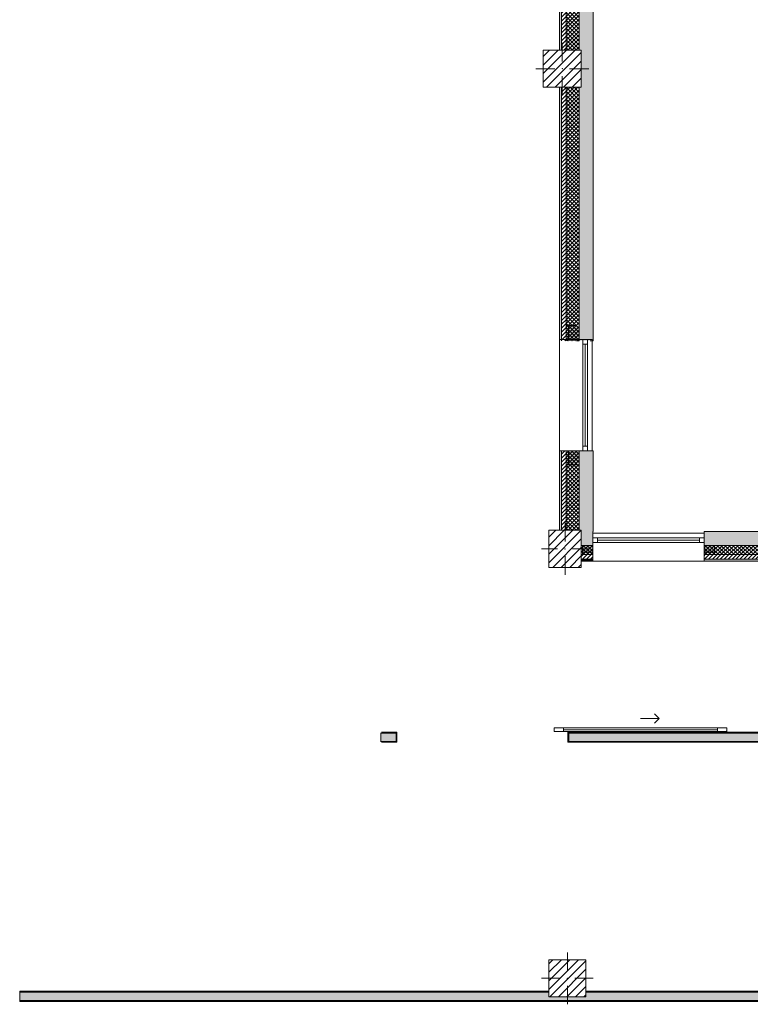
# Model space of a CAD drawing. Header units: millimetres. Extents: x -40968 to 11883, y -17757 to 4746.
# Tile 1 of 29: x -33872 to -25995, y -17114 to -6505. Entities that reach past the tile are written whole.
import ezdxf

# ---------------------------------------------------------------- set-up
doc = ezdxf.new("R2010")
doc.units = ezdxf.units.MM
doc.header["$MEASUREMENT"] = 0
doc.linetypes.add('Wipeout_Contour', pattern=[1000, 0, -1000])
for name, color, linetype in [('10_ESTR_Pilars', 7, 'Continuous'), ('12_FAÇ_Façana', 7, 'Continuous'), ('Puertas Archicad', 7, 'Continuous'), ('Ventanas Archicad', 7, 'Continuous')]:
    doc.layers.add(name, color=color, linetype=linetype)
for name, color, linetype, lineweight in [('10_ESTR_Pilars_Pluma_Nº__20', 1, 'Continuous', 5), ('10_ESTR_Pilars_Pluma_Nº__28', 7, 'Continuous', 20), ('10_ESTR_Pilars_Pluma_Nº__42', 8, 'Continuous', 25), ('12_FAÇ_Façana_Pluma_Nº__2', 8, 'Continuous', 5), ('12_FAÇ_Façana_Pluma_Nº__7', 7, 'Continuous', 5), ('Puertas Archicad_Pluma_Nº__1', 7, 'Continuous', 5), ('Puertas Archicad_Pluma_Nº__7', 7, 'Continuous', 5), ('Ventanas Archicad_Pluma_Nº__7', 7, 'Continuous', 5)]:
    doc.layers.add(name, color=color, linetype=linetype, lineweight=lineweight)
for name, color, linetype, lineweight, true_color in [('12_FAÇ_Façana_Pluma_Nº__102', 7, 'Continuous', 5, 0xcccccc), ('12_FAÇ_Façana_Pluma_Nº__174', 7, 'Continuous', 13, 0xe4ad2c), ('12_FAÇ_Façana_Pluma_Nº__176', 7, 'Continuous', 15, 0x93a0c6), ('12_FAÇ_Façana_Pluma_Nº__43', 7, 'Continuous', 5, 0xa4a4a6), ('Puertas Archicad_Pluma_Nº__3', 7, 'Continuous', 5, 0xa4a4a4), ('Ventanas Archicad_Pluma_Nº__23', 7, 'Continuous', 5, 0xa4a4a6), ('Ventanas Archicad_Pluma_Nº__3', 7, 'Continuous', 5, 0xa4a4a4), ('Ventanas Archicad_Pluma_Nº__43', 7, 'Continuous', 5, 0xa4a4a6)]:
    doc.layers.add(name, color=color, linetype=linetype, lineweight=lineweight, true_color=true_color)
pattern_1 = [(45, (0, 0), (-21.213203, 21.213203), [])]
pattern_2 = [(45, (0, 0), (-21.213203, 21.213203), []), (135, (0, 0), (21.213203, 21.213203), [])]
pattern_3 = [(0, (0, 0), (0, 75), [0, -75])]
pattern_4 = [(0, (0, 0), (0, 779.42), [48.75, -401.25]), (0, (225, 389.7), (0, 779.42), [48.75, -401.25]), (60, (0, 0), (-675, 389.7), [48.75, -401.25]), (60, (450, 0), (-675, 389.7), [48.75, -401.25]), (120, (48.75, 0), (675, 389.7), [48.75, -401.25]), (120, (498.75, 0), (675, 389.7), [48.75, -401.25]), (0, (0, 75), (0, 150), [0, -150, 0, -225]), (45, (75, 75), (-106.066, 106.066), [0, -112.5, 0, -187.5])]
pattern_5 = [(45, (0, 0), (-45.96194, 45.96194), [])]

# ---------------------------------------------------------------- blocks, each defined once
blk = doc.blocks.new('Muro_5_3', base_point=(-28051, -12339))
at = {"layer": '12_FAÇ_Façana_Pluma_Nº__102', "linetype": 'Continuous', "lineweight": 0, "true_color": 0xe5e5e5}
blk.add_hatch(color=254, dxfattribs=at).paths.add_polyline_path([(-27841, -11151), (-27841, -12007), (-27818, -12007), (-27818, -12019), (-27691, -12019), (-27691, -11151)])
at = {"layer": '12_FAÇ_Façana_Pluma_Nº__174', "linetype": 'Continuous', "lineweight": 13, "true_color": 0xe4ad2c}
h = blk.add_hatch(dxfattribs=at)
h.set_pattern_fill('SATE_Aislamiento_0003', color=42, style=0, pattern_type=2)
h.set_pattern_definition(pattern_2)
h.paths.add_polyline_path([(-27841, -11151), (-27981, -11151), (-27981, -12007), (-27841, -12007)])
at = {"layer": '12_FAÇ_Façana_Pluma_Nº__176', "linetype": 'Continuous', "lineweight": 0, "true_color": 0x495063}
blk.add_hatch(color=251, dxfattribs=at).paths.add_polyline_path([(-28031, -11151), (-28051, -11151), (-28051, -12007), (-28031, -12007)])
at = {"layer": '12_FAÇ_Façana_Pluma_Nº__2', "linetype": 'Continuous', "lineweight": 5}
h = blk.add_hatch(dxfattribs=at)
h.set_pattern_fill('Ceramic_0003', color=8, style=0, pattern_type=2)
h.set_pattern_definition(pattern_1)
h.paths.add_polyline_path([(-27981, -11151), (-28031, -11151), (-28031, -12007), (-27981, -12007)])
at = {"layer": '12_FAÇ_Façana_Pluma_Nº__7', "color": 7, "linetype": 'Continuous', "lineweight": 5}
for p, q in [((-28031, -11151), (-28031, -12007)), ((-27981, -11151), (-27981, -12007)), ((-27841, -11151), (-27841, -12007))]:
    blk.add_line(p, q, dxfattribs=at)
at = {"layer": '12_FAÇ_Façana_Pluma_Nº__7', "color": 7, "linetype": 'Continuous', "lineweight": 5, "flags": 128}
for points in [[(-28051, -11151), (-28051, -12007)], [(-27841, -11151), (-27871, -11151)], [(-27691, -11151), (-27721, -11151)], [(-27691, -12019), (-27691, -11151)]]:
    blk.add_lwpolyline(points, dxfattribs=at)
blk = doc.blocks.new('Muro_32_3', base_point=(-23271, -12339))
at = {"layer": '12_FAÇ_Façana_Pluma_Nº__102', "linetype": 'Continuous', "lineweight": 0, "true_color": 0xe5e5e5}
for points in [[(-23873, -12019), (-26493, -12019), (-26493, -12169), (-23873, -12169)], [(-23873, -12169), (-23783, -12169), (-23783, -12019), (-23873, -12019)], [(-23783, -12169), (-23271, -12169), (-23271, -12019), (-23783, -12019)]]:
    blk.add_hatch(color=254, dxfattribs=at).paths.add_polyline_path(points)
at = {"layer": '12_FAÇ_Façana_Pluma_Nº__174', "linetype": 'Continuous', "lineweight": 13, "true_color": 0xe4ad2c}
h = blk.add_hatch(dxfattribs=at)
h.set_pattern_fill('SATE_Aislamiento_0003', color=42, style=0, pattern_type=2)
h.set_pattern_definition(pattern_2)
h.paths.add_polyline_path([(-23873, -12169), (-26493, -12169), (-26493, -12269), (-23873, -12269)])
h = blk.add_hatch(dxfattribs=at)
h.set_pattern_fill('SATE_Aislamiento_0003', color=42, style=0, pattern_type=2)
h.set_pattern_definition(pattern_2)
h.paths.add_polyline_path([(-23783, -12269), (-23271, -12269), (-23271, -12169), (-23783, -12169)])
at = {"layer": '12_FAÇ_Façana_Pluma_Nº__176', "linetype": 'Continuous', "lineweight": 0, "true_color": 0x495063}
for points in [[(-23883, -12319), (-26493, -12319), (-26493, -12339), (-23883, -12339)], [(-23883, -12339), (-23873, -12339), (-23873, -12319), (-23883, -12319)], [(-23783, -12339), (-23773, -12339), (-23773, -12319), (-23783, -12319)], [(-23773, -12339), (-23271, -12339), (-23271, -12319), (-23773, -12319)]]:
    blk.add_hatch(color=251, dxfattribs=at).paths.add_polyline_path(points)
at = {"layer": '12_FAÇ_Façana_Pluma_Nº__2', "linetype": 'Continuous', "lineweight": 5}
h = blk.add_hatch(dxfattribs=at)
h.set_pattern_fill('Ceramic_0003', color=8, style=0, pattern_type=2)
h.set_pattern_definition(pattern_1)
h.paths.add_polyline_path([(-23873, -12269), (-26493, -12269), (-26493, -12319), (-23873, -12319)])
h = blk.add_hatch(dxfattribs=at)
h.set_pattern_fill('Ceramic_0003', color=8, style=0, pattern_type=2)
h.set_pattern_definition(pattern_1)
h.paths.add_polyline_path([(-23783, -12319), (-23271, -12319), (-23271, -12269), (-23783, -12269)])
at = {"layer": '12_FAÇ_Façana_Pluma_Nº__7', "color": 7, "linetype": 'Continuous', "lineweight": 5}
for p, q in [((-26493, -12169), (-23873, -12169)), ((-23873, -12169), (-23873, -12269)), ((-23783, -12269), (-23783, -12169)), ((-23783, -12169), (-23271, -12169)), ((-26493, -12269), (-23873, -12269)), ((-23873, -12269), (-23873, -12319)), ((-23783, -12319), (-23783, -12269)), ((-23783, -12269), (-23271, -12269)), ((-26493, -12319), (-23873, -12319)), ((-23873, -12319), (-23873, -12339)), ((-23783, -12339), (-23783, -12319)), ((-23783, -12319), (-23271, -12319))]:
    blk.add_line(p, q, dxfattribs=at)
at = {"layer": '12_FAÇ_Façana_Pluma_Nº__7', "color": 7, "linetype": 'Continuous', "lineweight": 5, "flags": 128}
for points in [[(-23271, -12019), (-26493, -12019)], [(-26493, -12019), (-26493, -12339)], [(-23271, -12059), (-23271, -12019)], [(-26493, -12339), (-23883, -12339)], [(-23773, -12339), (-23271, -12339)]]:
    blk.add_lwpolyline(points, dxfattribs=at)
blk = doc.blocks.new('Muro_34_3', base_point=(-27693, -12339))
at = {"layer": '12_FAÇ_Façana_Pluma_Nº__102', "linetype": 'Continuous', "lineweight": 0, "true_color": 0xe5e5e5}
blk.add_hatch(color=254, dxfattribs=at).paths.add_polyline_path([(-27693, -12019), (-27818, -12019), (-27818, -12169), (-27693, -12169)])
at = {"layer": '12_FAÇ_Façana_Pluma_Nº__174', "linetype": 'Continuous', "lineweight": 13, "true_color": 0xe4ad2c}
h = blk.add_hatch(dxfattribs=at)
h.set_pattern_fill('SATE_Aislamiento_0003', color=42, style=0, pattern_type=2)
h.set_pattern_definition(pattern_2)
h.paths.add_polyline_path([(-27693, -12169), (-27818, -12169), (-27818, -12269), (-27693, -12269)])
at = {"layer": '12_FAÇ_Façana_Pluma_Nº__176', "linetype": 'Continuous', "lineweight": 0, "true_color": 0x495063}
blk.add_hatch(color=251, dxfattribs=at).paths.add_polyline_path([(-27693, -12319), (-27818, -12319), (-27818, -12339), (-27693, -12339)])
at = {"layer": '12_FAÇ_Façana_Pluma_Nº__2', "linetype": 'Continuous', "lineweight": 5}
h = blk.add_hatch(dxfattribs=at)
h.set_pattern_fill('Ceramic_0003', color=8, style=0, pattern_type=2)
h.set_pattern_definition(pattern_1)
h.paths.add_polyline_path([(-27693, -12269), (-27818, -12269), (-27818, -12319), (-27693, -12319)])
at = {"layer": '12_FAÇ_Façana_Pluma_Nº__7', "color": 7, "linetype": 'Continuous', "lineweight": 5}
for p, q in [((-27818, -12169), (-27693, -12169)), ((-27818, -12269), (-27693, -12269)), ((-27818, -12319), (-27693, -12319))]:
    blk.add_line(p, q, dxfattribs=at)
at = {"layer": '12_FAÇ_Façana_Pluma_Nº__7', "color": 7, "linetype": 'Continuous', "lineweight": 5, "flags": 128}
for points in [[(-27693, -12059), (-27693, -12019)], [(-27818, -12339), (-27693, -12339)]]:
    blk.add_lwpolyline(points, dxfattribs=at)
blk = doc.blocks.new('Ventana Vertical Multi-Faja 27_10')
at = {"layer": 'Ventanas Archicad_Pluma_Nº__23', "color": 253, "linetype": 'Continuous', "lineweight": 5, "true_color": 0xa4a4a6}
for p, q in [((-600, 0), (-550, 0)), ((-550, 0), (-550, -50)), ((550, -50), (550, 0)), ((550, 0), (600, 0)), ((-550, -50), (-600, -50)), ((600, -50), (550, -50))]:
    blk.add_line(p, q, dxfattribs=at)
at = {"layer": 'Ventanas Archicad_Pluma_Nº__3', "color": 253, "linetype": 'Continuous', "lineweight": 5, "true_color": 0xa4a4a4}
for p, q in [((-600, 50), (600, 50)), ((-550, 0), (550, 0)), ((-550, -25), (550, -25)), ((550, -50), (-550, -50)), ((-600, -250), (600, -250))]:
    blk.add_line(p, q, dxfattribs=at)
at = {"layer": 'Ventanas Archicad_Pluma_Nº__43', "color": 253, "linetype": 'Continuous', "lineweight": 5, "true_color": 0xa4a4a6}
for p, q in [((-600, -180), (-600, -155)), ((600, -180), (600, -155))]:
    blk.add_line(p, q, dxfattribs=at)
at = {"layer": 'Ventanas Archicad_Pluma_Nº__7', "color": 7, "linetype": 'Continuous', "lineweight": 5}
for p, q in [((-600, 50), (-600, 30)), ((-600, 30), (-600, 0)), ((-600, 30), (-600, 0)), ((-600, 0), (-600, -50)), ((-600, 0), (-600, -50)), ((-600, 0), (-600, -50)), ((-600, 0), (-600, -50)), ((600, 50), (600, 30)), ((600, 30), (600, 0)), ((600, 30), (600, 0)), ((600, 0), (600, -50)), ((600, 0), (600, -50)), ((600, 0), (600, -50)), ((600, 0), (600, -50)), ((-600, -50), (-600, -80)), ((-600, -50), (-600, -80)), ((-600, -80), (-600, -155)), ((-600, -80), (-600, -155)), ((600, -50), (600, -80)), ((600, -50), (600, -80)), ((600, -80), (600, -155)), ((600, -80), (600, -155)), ((-600, -180), (-600, -230)), ((600, -180), (600, -230)), ((-600, -230), (-600, -250)), ((600, -230), (600, -250))]:
    blk.add_line(p, q, dxfattribs=at)
blk = doc.blocks.new('Muro_35_3', base_point=(-26498, -12339))
at = {"layer": '12_FAÇ_Façana', "linetype": 'Continuous', "lineweight": 0, "true_color": 0x000000}
h = blk.add_hatch(dxfattribs=at)
h.set_pattern_fill('Yeso_0003', color=18, style=0, pattern_type=2)
h.set_pattern_definition(pattern_3)
h.paths.add_polyline_path([(-27693, -12269), (-27693, -12244), (-27803, -12244), (-27803, -12269)])
h = blk.add_hatch(dxfattribs=at)
h.set_pattern_fill('Yeso_0003', color=18, style=0, pattern_type=2)
h.set_pattern_definition(pattern_3)
h.paths.add_polyline_path([(-26493, -12269), (-26383, -12269), (-26383, -12244), (-26493, -12244)])
at = {"layer": '12_FAÇ_Façana_Pluma_Nº__102', "linetype": 'Continuous', "lineweight": 0, "true_color": 0xe5e5e5}
for points in [[(-27803, -12169), (-27803, -12244), (-27693, -12244), (-27693, -12059)], [(-26383, -12169), (-26493, -12059), (-26493, -12244), (-26383, -12244)]]:
    blk.add_hatch(color=254, dxfattribs=at).paths.add_polyline_path(points)
at = {"layer": '12_FAÇ_Façana_Pluma_Nº__43', "color": 253, "linetype": 'Continuous', "lineweight": 5, "true_color": 0xa4a4a6}
for p, q in [((-27803, -12244), (-27803, -12269)), ((-27693, -12244), (-27803, -12244)), ((-27803, -12269), (-27693, -12269)), ((-27693, -12269), (-27693, -12244)), ((-26493, -12269), (-26493, -12244)), ((-26493, -12244), (-26383, -12244)), ((-26383, -12269), (-26493, -12269)), ((-26383, -12244), (-26383, -12269))]:
    blk.add_line(p, q, dxfattribs=at)
at = {"layer": '12_FAÇ_Façana_Pluma_Nº__7', "color": 7, "linetype": 'Continuous', "lineweight": 5}
for p, q in [((-27693, -12039), (-27693, -12059)), ((-27693, -12059), (-27693, -12089)), ((-27693, -12059), (-27693, -12089)), ((-27693, -12089), (-27693, -12139)), ((-27693, -12089), (-27693, -12139)), ((-26493, -12039), (-26493, -12059)), ((-26493, -12059), (-26493, -12089)), ((-26493, -12059), (-26493, -12089)), ((-26493, -12089), (-26493, -12139)), ((-26493, -12089), (-26493, -12139)), ((-27803, -12169), (-27803, -12244)), ((-27693, -12139), (-27693, -12169)), ((-27693, -12139), (-27693, -12169)), ((-27693, -12169), (-27693, -12244)), ((-27693, -12169), (-27693, -12244)), ((-26493, -12139), (-26493, -12169)), ((-26493, -12139), (-26493, -12169)), ((-26493, -12169), (-26493, -12244)), ((-26493, -12169), (-26493, -12244)), ((-26383, -12169), (-26383, -12244)), ((-27693, -12269), (-27693, -12319)), ((-26493, -12269), (-26493, -12319)), ((-27693, -12319), (-27693, -12339)), ((-26493, -12319), (-26493, -12339))]:
    blk.add_line(p, q, dxfattribs=at)
at = {"layer": 'Ventanas Archicad', "color": 253, "linetype": 'Continuous', "lineweight": 5, "true_color": 0xa4a4a6, "zscale": 1000}
blk.add_blockref('Ventana Vertical Multi-Faja 27_10', (-27093, -12089), dxfattribs=at)
blk = doc.blocks.new('Muro_36_3', base_point=(-28051, -9965))
at = {"layer": '12_FAÇ_Façana_Pluma_Nº__102', "linetype": 'Continuous', "lineweight": 0, "true_color": 0xe5e5e5}
for points in [[(-27841, -1699), (-27691, -1699), (-27698, -1689), (-27841, -1689)], [(-27698, -1689), (-27691, -1699), (-27691, -1689)], [(-27691, -1699), (-27841, -1699), (-27841, -6834), (-27818, -6834), (-27818, -7234), (-27841, -7234), (-27841, -9965), (-27691, -9965)]]:
    blk.add_hatch(color=254, dxfattribs=at).paths.add_polyline_path(points)
at = {"layer": '12_FAÇ_Façana_Pluma_Nº__174', "linetype": 'Continuous', "lineweight": 13, "true_color": 0xe4ad2c}
h = blk.add_hatch(dxfattribs=at)
h.set_pattern_fill('SATE_Aislamiento_0003', color=42, style=0, pattern_type=2)
h.set_pattern_definition(pattern_2)
h.paths.add_polyline_path([(-27841, -1689), (-27981, -1689), (-27981, -6834), (-27841, -6834)])
h = blk.add_hatch(dxfattribs=at)
h.set_pattern_fill('SATE_Aislamiento_0003', color=42, style=0, pattern_type=2)
h.set_pattern_definition(pattern_2)
h.paths.add_polyline_path([(-27981, -7234), (-27981, -9965), (-27841, -9965), (-27841, -7234)])
at = {"layer": '12_FAÇ_Façana_Pluma_Nº__176', "linetype": 'Continuous', "lineweight": 0, "true_color": 0x495063}
for points in [[(-28031, -1689), (-28051, -1689), (-28051, -6834), (-28031, -6834)], [(-28051, -7234), (-28051, -9965), (-28031, -9965), (-28031, -7234)]]:
    blk.add_hatch(color=251, dxfattribs=at).paths.add_polyline_path(points)
at = {"layer": '12_FAÇ_Façana_Pluma_Nº__2', "linetype": 'Continuous', "lineweight": 5}
h = blk.add_hatch(dxfattribs=at)
h.set_pattern_fill('Ceramic_0003', color=8, style=0, pattern_type=2)
h.set_pattern_definition(pattern_1)
h.paths.add_polyline_path([(-27981, -1689), (-28031, -1689), (-28031, -6834), (-27981, -6834)])
h = blk.add_hatch(dxfattribs=at)
h.set_pattern_fill('Ceramic_0003', color=8, style=0, pattern_type=2)
h.set_pattern_definition(pattern_1)
h.paths.add_polyline_path([(-28031, -7234), (-28031, -9965), (-27981, -9965), (-27981, -7234)])
at = {"layer": '12_FAÇ_Façana_Pluma_Nº__7', "color": 7, "linetype": 'Continuous', "lineweight": 5}
for p, q in [((-28031, -1689), (-28051, -1689)), ((-28031, -1689), (-28031, -6834)), ((-27981, -1689), (-28031, -1689)), ((-27981, -1689), (-27981, -6834)), ((-27841, -1689), (-27981, -1689)), ((-27841, -1689), (-27841, -1699)), ((-27698, -1689), (-27841, -1689)), ((-27841, -1699), (-27841, -6834)), ((-28031, -7234), (-28031, -9965)), ((-27981, -7234), (-27981, -9965)), ((-27841, -7234), (-27841, -9965))]:
    blk.add_line(p, q, dxfattribs=at)
at = {"layer": '12_FAÇ_Façana_Pluma_Nº__7', "color": 7, "linetype": 'Continuous', "lineweight": 5, "flags": 128}
for points in [[(-28051, -1689), (-28051, -6834)], [(-27691, -9965), (-27691, -1699)], [(-28051, -7234), (-28051, -9965)], [(-27841, -9965), (-27871, -9965)], [(-27691, -9965), (-27721, -9965)]]:
    blk.add_lwpolyline(points, dxfattribs=at)
blk = doc.blocks.new('Ventana Vertical Multi-Faja 27_11')
at = {"layer": 'Ventanas Archicad_Pluma_Nº__23', "color": 253, "linetype": 'Continuous', "lineweight": 5, "true_color": 0xa4a4a6}
for p, q in [((-600, 0), (-550, 0)), ((-550, 0), (-550, -50)), ((550, -50), (550, 0)), ((550, 0), (600, 0)), ((-550, -50), (-600, -50)), ((600, -50), (550, -50))]:
    blk.add_line(p, q, dxfattribs=at)
at = {"layer": 'Ventanas Archicad_Pluma_Nº__3', "color": 253, "linetype": 'Continuous', "lineweight": 5, "true_color": 0xa4a4a4}
for p, q in [((-600, 50), (600, 50)), ((-550, 0), (550, 0)), ((-550, -25), (550, -25)), ((550, -50), (-550, -50)), ((-600, -300), (600, -300))]:
    blk.add_line(p, q, dxfattribs=at)
at = {"layer": 'Ventanas Archicad_Pluma_Nº__43', "color": 253, "linetype": 'Continuous', "lineweight": 5, "true_color": 0xa4a4a6}
for p, q in [((-600, -230), (-600, -205)), ((600, -230), (600, -205))]:
    blk.add_line(p, q, dxfattribs=at)
at = {"layer": 'Ventanas Archicad_Pluma_Nº__7', "color": 7, "linetype": 'Continuous', "lineweight": 5}
for p, q in [((-600, 50), (-600, 30)), ((-600, 30), (-600, 0)), ((-600, 30), (-600, 0)), ((-600, 0), (-600, -50)), ((-600, 0), (-600, -50)), ((-600, 0), (-600, -50)), ((-600, 0), (-600, -50)), ((600, 50), (600, 30)), ((600, 30), (600, 0)), ((600, 30), (600, 0)), ((600, 0), (600, -50)), ((600, 0), (600, -50)), ((600, 0), (600, -50)), ((600, 0), (600, -50)), ((-600, -50), (-600, -120)), ((-600, -50), (-600, -120)), ((600, -50), (600, -120)), ((600, -50), (600, -120)), ((-600, -120), (-600, -205)), ((-600, -120), (-600, -205)), ((600, -120), (600, -205)), ((600, -120), (600, -205)), ((-600, -230), (-600, -280)), ((-600, -280), (-600, -300)), ((600, -230), (600, -280)), ((600, -280), (600, -300))]:
    blk.add_line(p, q, dxfattribs=at)
blk = doc.blocks.new('Muro_37_3', base_point=(-28051, -11151))
at = {"layer": '12_FAÇ_Façana', "linetype": 'Continuous', "lineweight": 0, "true_color": 0x000000}
h = blk.add_hatch(dxfattribs=at)
h.set_pattern_fill('Yeso_0003', color=18, style=0, pattern_type=2)
h.set_pattern_definition(pattern_3)
h.paths.add_polyline_path([(-27981, -9951), (-27956, -9951), (-27956, -9801), (-27981, -9801)])
h = blk.add_hatch(dxfattribs=at)
h.set_pattern_fill('Yeso_0003', color=18, style=0, pattern_type=2)
h.set_pattern_definition(pattern_3)
h.paths.add_polyline_path([(-27981, -11151), (-27981, -11301), (-27956, -11301), (-27956, -11151)])
at = {"layer": '12_FAÇ_Façana_Pluma_Nº__102', "linetype": 'Continuous', "lineweight": 0, "true_color": 0xe5e5e5}
for points in [[(-27871, -9801), (-27956, -9801), (-27956, -9951), (-27721, -9951)], [(-27871, -11301), (-27721, -11151), (-27956, -11151), (-27956, -11301)]]:
    blk.add_hatch(color=254, dxfattribs=at).paths.add_polyline_path(points)
at = {"layer": '12_FAÇ_Façana_Pluma_Nº__43', "color": 253, "linetype": 'Continuous', "lineweight": 5, "true_color": 0xa4a4a6}
for p, q in [((-27981, -9801), (-27981, -9951)), ((-27956, -9801), (-27981, -9801)), ((-27956, -9951), (-27956, -9801)), ((-27981, -9951), (-27956, -9951)), ((-27981, -11151), (-27956, -11151)), ((-27981, -11301), (-27981, -11151)), ((-27956, -11151), (-27956, -11301)), ((-27956, -11301), (-27981, -11301))]:
    blk.add_line(p, q, dxfattribs=at)
at = {"layer": '12_FAÇ_Façana_Pluma_Nº__7', "color": 7, "linetype": 'Continuous', "lineweight": 5}
for p, q in [((-27871, -9801), (-27956, -9801)), ((-28031, -9951), (-28051, -9951)), ((-27981, -9951), (-28031, -9951)), ((-27871, -9951), (-27956, -9951)), ((-27871, -9951), (-27956, -9951)), ((-27801, -9951), (-27871, -9951)), ((-27801, -9951), (-27871, -9951)), ((-27751, -9951), (-27801, -9951)), ((-27751, -9951), (-27801, -9951)), ((-27721, -9951), (-27751, -9951)), ((-27721, -9951), (-27751, -9951)), ((-27701, -9951), (-27721, -9951)), ((-28031, -11151), (-28051, -11151)), ((-27981, -11151), (-28031, -11151)), ((-27871, -11151), (-27956, -11151)), ((-27871, -11151), (-27956, -11151)), ((-27801, -11151), (-27871, -11151)), ((-27801, -11151), (-27871, -11151)), ((-27751, -11151), (-27801, -11151)), ((-27751, -11151), (-27801, -11151)), ((-27721, -11151), (-27751, -11151)), ((-27721, -11151), (-27751, -11151)), ((-27701, -11151), (-27721, -11151)), ((-27871, -11301), (-27956, -11301))]:
    blk.add_line(p, q, dxfattribs=at)
at = {"layer": 'Ventanas Archicad', "color": 253, "linetype": 'Continuous', "lineweight": 5, "true_color": 0xa4a4a6, "zscale": 1000, "rotation": 270}
blk.add_blockref('Ventana Vertical Multi-Faja 27_11', (-27751, -10551), dxfattribs=at)
blk = doc.blocks.new('Puerta 27')
at = {"layer": 'Puertas Archicad_Pluma_Nº__1', "color": 7, "linetype": 'Continuous', "lineweight": 5}
for p, q in [((532, 1094), (532, 1144)), ((532, 1144), (572, 1144)), ((572, 1094), (532, 1094)), ((552, 1094), (552, 50)), ((572, 1144), (572, 1094)), ((-622, 0), (-622, 19)), ((-622, 19), (-572, 19)), ((-572, 0), (-622, 0)), ((-572, 0), (-600, 0)), ((-600, 0), (-600, -110)), ((-572, 19), (-572, 0)), ((-572, -40), (-572, 0)), ((532, 0), (532, 50)), ((532, 50), (572, 50)), ((572, 0), (532, 0)), ((572, 50), (572, 0)), ((572, 19), (622, 19)), ((572, 0), (572, 19)), ((622, 0), (572, 0)), ((600, 0), (572, 0)), ((572, 0), (572, -40)), ((600, -110), (600, 0)), ((622, 19), (622, 0)), ((-560, -40), (-572, -40)), ((-560, -110), (-560, -40)), ((572, -40), (560, -40)), ((560, -40), (560, -110)), ((-622, -129), (-622, -110)), ((-622, -110), (-572, -110)), ((-572, -129), (-622, -129)), ((-600, -110), (-560, -110)), ((-572, -110), (-572, -129)), ((560, -110), (600, -110)), ((572, -110), (622, -110)), ((572, -129), (572, -110)), ((622, -129), (572, -129)), ((622, -110), (622, -129))]:
    blk.add_line(p, q, dxfattribs=at)
at = {"layer": 'Puertas Archicad_Pluma_Nº__1', "color": 7, "linetype": 'Continuous', "lineweight": 5, "flags": 128}
for points in [[(552, 1094), (552, 50), (532, 50), (532, 1094)], [(572, 1094), (572, 50), (552, 50), (552, 1094)]]:
    blk.add_lwpolyline(points, close=True, dxfattribs=at)
at = {"layer": 'Puertas Archicad_Pluma_Nº__3', "color": 253, "linetype": 'Continuous', "lineweight": 5, "true_color": 0xa4a4a4}
blk.add_arc((572, 0), 1144, 90, 180, dxfattribs=at)
at = {"layer": 'Puertas Archicad_Pluma_Nº__7', "color": 7, "linetype": 'Continuous', "lineweight": 5}
for p, q in [((-600, 0), (-622, 0)), ((-600, 0), (-622, 0)), ((-600, 0), (-600, -10)), ((-600, 0), (-600, -10)), ((600, 0), (600, -10)), ((600, 0), (600, -10)), ((600, 0), (622, 0)), ((600, 0), (622, 0)), ((-600, -10), (-600, -100)), ((-600, -10), (-600, -100)), ((-600, -100), (-600, -110)), ((-600, -100), (-600, -110)), ((600, -10), (600, -100)), ((600, -10), (600, -100)), ((600, -100), (600, -110)), ((600, -100), (600, -110)), ((-600, -110), (-622, -110)), ((-600, -110), (-622, -110)), ((600, -110), (622, -110)), ((600, -110), (622, -110))]:
    blk.add_line(p, q, dxfattribs=at)
blk = doc.blocks.new('Puerta 27_2')
at = {"layer": 'Puertas Archicad_Pluma_Nº__1', "color": 7, "linetype": 'Continuous', "lineweight": 5}
for p, q in [((382, 794), (382, 844)), ((382, 844), (422, 844)), ((422, 794), (382, 794)), ((402, 794), (402, 50)), ((422, 844), (422, 794)), ((-472, 0), (-472, 19)), ((-472, 19), (-422, 19)), ((-422, 0), (-472, 0)), ((-422, 0), (-450, 0)), ((-450, 0), (-450, -110)), ((-422, 19), (-422, 0)), ((-422, -40), (-422, 0)), ((382, 0), (382, 50)), ((382, 50), (422, 50)), ((422, 0), (382, 0)), ((422, 50), (422, 0)), ((422, 19), (472, 19)), ((422, 0), (422, 19)), ((472, 0), (422, 0)), ((450, 0), (422, 0)), ((422, 0), (422, -40)), ((450, -110), (450, 0)), ((472, 19), (472, 0)), ((-410, -40), (-422, -40)), ((-410, -110), (-410, -40)), ((422, -40), (410, -40)), ((410, -40), (410, -110)), ((-472, -129), (-472, -110)), ((-472, -110), (-422, -110)), ((-422, -129), (-472, -129)), ((-450, -110), (-410, -110)), ((-422, -110), (-422, -129)), ((410, -110), (450, -110)), ((422, -110), (472, -110)), ((422, -129), (422, -110)), ((472, -129), (422, -129)), ((472, -110), (472, -129))]:
    blk.add_line(p, q, dxfattribs=at)
at = {"layer": 'Puertas Archicad_Pluma_Nº__1', "color": 7, "linetype": 'Continuous', "lineweight": 5, "flags": 128}
for points in [[(402, 794), (402, 50), (382, 50), (382, 794)], [(422, 794), (422, 50), (402, 50), (402, 794)]]:
    blk.add_lwpolyline(points, close=True, dxfattribs=at)
at = {"layer": 'Puertas Archicad_Pluma_Nº__3', "color": 253, "linetype": 'Continuous', "lineweight": 5, "true_color": 0xa4a4a4}
blk.add_arc((422, 0), 844, 90, 180, dxfattribs=at)
at = {"layer": 'Puertas Archicad_Pluma_Nº__7', "color": 7, "linetype": 'Continuous', "lineweight": 5}
for p, q in [((-450, 0), (-472, 0)), ((-450, 0), (-472, 0)), ((-450, 0), (-450, -10)), ((-450, 0), (-450, -10)), ((450, 0), (450, -10)), ((450, 0), (450, -10)), ((450, 0), (472, 0)), ((450, 0), (472, 0)), ((-450, -10), (-450, -100)), ((-450, -10), (-450, -100)), ((-450, -100), (-450, -110)), ((-450, -100), (-450, -110)), ((450, -10), (450, -100)), ((450, -10), (450, -100)), ((450, -100), (450, -110)), ((450, -100), (450, -110)), ((-450, -110), (-472, -110)), ((-450, -110), (-472, -110)), ((450, -110), (472, -110)), ((450, -110), (472, -110))]:
    blk.add_line(p, q, dxfattribs=at)
blk = doc.blocks.new('Muro_38_3', base_point=(-33872, -17084))
at = {"layer": '12_FAÇ_Façana_Pluma_Nº__102', "linetype": 'Continuous', "lineweight": 0, "true_color": 0xe5e5e5}
for points in [[(-33872, -16984), (-33872, -17074), (-25803, -17074), (-25803, -16984), (-27768, -16984), (-27768, -17034), (-28168, -17034), (-28168, -16984)], [(-25713, -16984), (-25803, -16984), (-25803, -17074), (-25713, -17074)], [(-25713, -16984), (-25713, -17074), (-25623, -17074), (-25623, -16984)], [(-23873, -16984), (-24423, -16984), (-24423, -17074), (-23873, -17074)], [(-23783, -16984), (-23873, -16984), (-23873, -17074), (-23783, -17074)], [(-23783, -16984), (-23783, -17074), (-23723, -17074), (-23723, -16984)], [(-21743, -16984), (-22823, -16984), (-22823, -17074), (-21743, -17074)], [(-21673, -16984), (-21743, -16984), (-21743, -17074), (-21673, -17074)], [(-21383, -16984), (-21673, -16984), (-21673, -17074), (-21383, -17074)], [(-21313, -16984), (-21383, -16984), (-21383, -17074), (-21313, -17074)], [(-21313, -17074), (-19229, -17074), (-19229, -16984), (-21313, -16984)]]:
    blk.add_hatch(color=254, dxfattribs=at).paths.add_polyline_path(points)
at = {"layer": '12_FAÇ_Façana_Pluma_Nº__176', "linetype": 'Continuous', "lineweight": 0, "true_color": 0x495063}
for points in [[(-33872, -16974), (-33872, -16984), (-28168, -16984), (-28168, -16974)], [(-25623, -17074), (-33872, -17074), (-33872, -17084), (-25623, -17084)], [(-27768, -16974), (-27768, -16984), (-25813, -16984), (-25813, -16974)], [(-25803, -16974), (-25813, -16974), (-25813, -16984), (-25803, -16984)], [(-25703, -16974), (-25713, -16974), (-25713, -16984), (-25703, -16984)], [(-25703, -16974), (-25703, -16984), (-25623, -16984), (-25623, -16974)], [(-24423, -16984), (-23883, -16984), (-23883, -16974), (-24423, -16974)], [(-24423, -17084), (-23723, -17084), (-23723, -17074), (-24423, -17074)], [(-23873, -16974), (-23883, -16974), (-23883, -16984), (-23873, -16984)], [(-23773, -16974), (-23783, -16974), (-23783, -16984), (-23773, -16984)], [(-23773, -16974), (-23773, -16984), (-23723, -16984), (-23723, -16974)], [(-22823, -16984), (-21753, -16984), (-21753, -16974), (-22823, -16974)], [(-22823, -17074), (-22823, -17084), (-19229, -17084), (-19229, -17074)], [(-21743, -16974), (-21753, -16974), (-21753, -16984), (-21743, -16984)], [(-21663, -16974), (-21673, -16974), (-21673, -16984), (-21663, -16984)], [(-21393, -16974), (-21663, -16974), (-21663, -16984), (-21393, -16984)], [(-21383, -16974), (-21393, -16974), (-21393, -16984), (-21383, -16984)], [(-21303, -16974), (-21313, -16974), (-21313, -16984), (-21303, -16984)], [(-21303, -16984), (-19229, -16984), (-19229, -16974), (-21303, -16974)]]:
    blk.add_hatch(color=251, dxfattribs=at).paths.add_polyline_path(points)
at = {"layer": '12_FAÇ_Façana_Pluma_Nº__7', "color": 7, "linetype": 'Continuous', "lineweight": 5}
for p, q in [((-28168, -16984), (-33872, -16984)), ((-33872, -17074), (-25803, -17074)), ((-25803, -16984), (-27768, -16984)), ((-25803, -16974), (-25803, -16984)), ((-25803, -17074), (-25713, -17074)), ((-25713, -16984), (-25713, -16974)), ((-25623, -16984), (-25713, -16984)), ((-25713, -17074), (-25623, -17074)), ((-25623, -16974), (-25645, -16974)), ((-25623, -16974), (-25623, -16984)), ((-25623, -16984), (-25623, -17074)), ((-25623, -17074), (-25623, -17084)), ((-24423, -16974), (-24401, -16974)), ((-24423, -16974), (-24423, -16984)), ((-23873, -16984), (-24423, -16984)), ((-24423, -16984), (-24423, -17074)), ((-24423, -17074), (-23873, -17074)), ((-24423, -17074), (-24423, -17084)), ((-23873, -16974), (-23873, -16984)), ((-23873, -17074), (-23783, -17074)), ((-23783, -16984), (-23783, -16974)), ((-23723, -16984), (-23783, -16984)), ((-23783, -17074), (-23723, -17074)), ((-23723, -16974), (-23745, -16974)), ((-23723, -16974), (-23723, -16984)), ((-23723, -16984), (-23723, -17074)), ((-23723, -17074), (-23723, -17084)), ((-22823, -16974), (-22801, -16974)), ((-22823, -16974), (-22823, -16984)), ((-21743, -16984), (-22823, -16984)), ((-22823, -16984), (-22823, -17074)), ((-22823, -17074), (-21743, -17074)), ((-22823, -17074), (-22823, -17084)), ((-21743, -16974), (-21743, -16984)), ((-21743, -17074), (-21673, -17074)), ((-21673, -16984), (-21673, -16974)), ((-21383, -16984), (-21673, -16984)), ((-21673, -17074), (-21383, -17074)), ((-21383, -16974), (-21383, -16984)), ((-21383, -17074), (-21313, -17074)), ((-21313, -16984), (-21313, -16974)), ((-19229, -16984), (-21313, -16984)), ((-21313, -17074), (-19229, -17074)), ((-25623, -17084), (-25645, -17084)), ((-24423, -17084), (-24401, -17084)), ((-23723, -17084), (-23745, -17084)), ((-22823, -17084), (-22801, -17084))]:
    blk.add_line(p, q, dxfattribs=at)
at = {"layer": '12_FAÇ_Façana_Pluma_Nº__7', "color": 7, "linetype": 'Continuous', "lineweight": 5, "flags": 128}
for points in [[(-28168, -16974), (-33872, -16974)], [(-33872, -16974), (-33872, -17084)], [(-25813, -16974), (-27768, -16974)], [(-25623, -16974), (-25703, -16974)], [(-23883, -16974), (-24423, -16974)], [(-23723, -16974), (-23773, -16974)], [(-21753, -16974), (-22823, -16974)], [(-21393, -16974), (-21663, -16974)], [(-19229, -16974), (-21303, -16974)], [(-19229, -17084), (-19229, -16974)], [(-33872, -17084), (-25623, -17084)], [(-24423, -17084), (-23723, -17084)], [(-22823, -17084), (-19229, -17084)]]:
    blk.add_lwpolyline(points, dxfattribs=at)
at = {"layer": 'Puertas Archicad', "color": 253, "linetype": 'Continuous', "lineweight": 5, "true_color": 0xa4a4a6, "xscale": -1, "zscale": 1000}
for name, p in [('Puerta 27', (-25023, -16974)), ('Puerta 27_2', (-23273, -16974))]:
    blk.add_blockref(name, p, dxfattribs=at)
blk = doc.blocks.new('Puerta Corredera Exterior 27_3')
at = {"layer": 'Puertas Archicad', "linetype": 'Continuous', "lineweight": 0, "true_color": 0xffffff}
h = blk.add_hatch(dxfattribs=at)
h.set_pattern_fill('Hormigón_en_Masa_0003', style=0, pattern_type=2)
h.set_pattern_definition(pattern_4)
h.paths.add_polyline_path([(775, 45), (775, 5), (875, 5), (875, 45)])
h = blk.add_hatch(dxfattribs=at)
h.set_pattern_fill('Hormigón_en_Masa_0003', style=0, pattern_type=2)
h.set_pattern_definition(pattern_4)
h.paths.add_polyline_path([(2636, 5), (2636, 45), (2536, 45), (2536, 5)])
at = {"layer": 'Puertas Archicad_Pluma_Nº__1', "color": 7, "linetype": 'Continuous', "lineweight": 5}
for p, q in [((775, 45), (875, 45)), ((775, 5), (775, 45)), ((875, 5), (775, 5)), ((875, 45), (875, 5)), ((875, 25), (2536, 25)), ((2536, 5), (2536, 45)), ((2536, 45), (2636, 45)), ((2636, 5), (2536, 5)), ((2636, 45), (2636, 5))]:
    blk.add_line(p, q, dxfattribs=at)
at = {"layer": 'Puertas Archicad_Pluma_Nº__1', "color": 7, "linetype": 'Continuous', "lineweight": 5, "flags": 128}
for points in [[(875, 45), (2536, 45), (2536, 25), (875, 25)], [(875, 25), (2536, 25), (2536, 5), (875, 5)]]:
    blk.add_lwpolyline(points, close=True, dxfattribs=at)
at = {"layer": 'Puertas Archicad_Pluma_Nº__3', "color": 253, "linetype": 'Continuous', "lineweight": 5, "true_color": 0xa4a4a4}
for p, q in [((1705, 145), (1905, 145)), ((1905, 145), (1855, 195)), ((1905, 145), (1855, 95))]:
    blk.add_line(p, q, dxfattribs=at)
at = {"layer": 'Puertas Archicad_Pluma_Nº__7', "color": 7, "linetype": 'Continuous', "lineweight": 5}
for p, q in [((-921, 0), (-921, -110)), ((921, 0), (921, -110)), ((-931, -110), (-921, -110)), ((931, -110), (921, -110))]:
    blk.add_line(p, q, dxfattribs=at)
blk = doc.blocks.new('Muro_62_3', base_point=(-25703, -14181))
at = {"layer": '12_FAÇ_Façana_Pluma_Nº__102', "linetype": 'Continuous', "lineweight": 0, "true_color": 0xe5e5e5}
for points in [[(-29983, -14191), (-29983, -14281), (-29973, -14281), (-29973, -14191)], [(-29973, -14281), (-29815, -14281), (-29815, -14191), (-29973, -14191)], [(-27953, -14281), (-25803, -14281), (-25803, -14191), (-27953, -14191)]]:
    blk.add_hatch(color=254, dxfattribs=at).paths.add_polyline_path(points)
at = {"layer": '12_FAÇ_Façana_Pluma_Nº__176', "linetype": 'Continuous', "lineweight": 0, "true_color": 0x495063}
for points in [[(-29973, -14191), (-29815, -14191), (-29815, -14181), (-29973, -14181)], [(-29815, -14291), (-29805, -14291), (-29805, -14181), (-29815, -14181), (-29815, -14281)], [(-27963, -14291), (-27953, -14291), (-27953, -14281), (-27953, -14181), (-27963, -14181)], [(-25713, -14181), (-27953, -14181), (-27953, -14191), (-25713, -14191)], [(-29815, -14281), (-29973, -14281), (-29973, -14291), (-29815, -14291)], [(-25813, -14281), (-27953, -14281), (-27953, -14291), (-25813, -14291)]]:
    blk.add_hatch(color=251, dxfattribs=at).paths.add_polyline_path(points)
at = {"layer": '12_FAÇ_Façana_Pluma_Nº__7', "color": 7, "linetype": 'Continuous', "lineweight": 5}
for p, q in [((-29973, -14191), (-29983, -14191)), ((-29815, -14191), (-29973, -14191)), ((-29815, -14181), (-29805, -14181)), ((-29815, -14281), (-29815, -14181)), ((-29805, -14181), (-29805, -14291)), ((-27963, -14181), (-27963, -14291)), ((-27953, -14181), (-27963, -14181)), ((-27953, -14281), (-27953, -14181)), ((-25803, -14191), (-27953, -14191)), ((-25713, -14191), (-25803, -14191)), ((-29983, -14281), (-29973, -14281)), ((-29973, -14281), (-29815, -14281)), ((-29815, -14291), (-29805, -14291)), ((-27953, -14291), (-27963, -14291)), ((-27953, -14281), (-25813, -14281)), ((-25803, -14281), (-25813, -14281))]:
    blk.add_line(p, q, dxfattribs=at)
at = {"layer": '12_FAÇ_Façana_Pluma_Nº__7', "color": 7, "linetype": 'Continuous', "lineweight": 5, "flags": 128}
for points in [[(-29815, -14181), (-29973, -14181)], [(-25713, -14181), (-27953, -14181)], [(-29973, -14291), (-29815, -14291)], [(-27953, -14291), (-25813, -14291)]]:
    blk.add_lwpolyline(points, dxfattribs=at)
at = {"layer": 'Puertas Archicad', "color": 253, "linetype": 'Continuous', "lineweight": 5, "true_color": 0xa4a4a6, "zscale": 1000}
blk.add_blockref('Puerta Corredera Exterior 27_3', (-28884, -14181), dxfattribs=at)
blk = doc.blocks.new('Pilar_20_3', base_point=(-27993, -12207))
at = {"color": 254, "linetype": 'Wipeout_Contour', "lineweight": 0, "ltscale": 122157.37424}
blk.add_wipeout([(-28168, -12407), (-27818, -12407), (-27818, -12007), (-28168, -12007)], dxfattribs=at).dxf.layer = '10_ESTR_Pilars'
at = {"layer": '10_ESTR_Pilars_Pluma_Nº__42', "linetype": 'Continuous', "lineweight": 25}
h = blk.add_hatch(dxfattribs=at)
h.set_pattern_fill('00_GCT_trama_45º_e1_400__07', color=8, style=0, pattern_type=2)
h.set_pattern_definition(pattern_5)
h.paths.add_polyline_path([(-28168, -12407), (-27818, -12407), (-27818, -12007), (-28168, -12007)])
at = {"layer": '10_ESTR_Pilars_Pluma_Nº__20', "color": 1, "linetype": 'Continuous', "lineweight": 5}
for p, q in [((-27993, -12127), (-27993, -11927)), ((-28073, -12207), (-28248, -12207)), ((-27993, -12287), (-27993, -12487)), ((-27913, -12207), (-27738, -12207))]:
    blk.add_line(p, q, dxfattribs=at)
blk.add_point((-27993, -12207), dxfattribs=at)
at = {"layer": '10_ESTR_Pilars_Pluma_Nº__28', "color": 7, "linetype": 'Continuous', "lineweight": 20, "flags": 128}
blk.add_lwpolyline([(-28168, -12407), (-27818, -12407), (-27818, -12007), (-28168, -12007)], close=True, dxfattribs=at)
blk = doc.blocks.new('Pilar_21_3', base_point=(-28023, -7034))
at = {"color": 254, "linetype": 'Wipeout_Contour', "lineweight": 0, "ltscale": 115572.424171}
blk.add_wipeout([(-28228, -7234), (-27818, -7234), (-27818, -6834), (-28228, -6834)], dxfattribs=at).dxf.layer = '10_ESTR_Pilars'
at = {"layer": '10_ESTR_Pilars_Pluma_Nº__42', "linetype": 'Continuous', "lineweight": 25}
h = blk.add_hatch(dxfattribs=at)
h.set_pattern_fill('00_GCT_trama_45º_e1_400__07', color=8, style=0, pattern_type=2)
h.set_pattern_definition(pattern_5)
h.paths.add_polyline_path([(-28228, -7234), (-27818, -7234), (-27818, -6834), (-28228, -6834)])
at = {"layer": '10_ESTR_Pilars_Pluma_Nº__20', "color": 1, "linetype": 'Continuous', "lineweight": 5}
for p, q in [((-28023, -6954), (-28023, -6754)), ((-28103, -7034), (-28308, -7034)), ((-27943, -7034), (-27738, -7034)), ((-28023, -7114), (-28023, -7314))]:
    blk.add_line(p, q, dxfattribs=at)
blk.add_point((-28023, -7034), dxfattribs=at)
at = {"layer": '10_ESTR_Pilars_Pluma_Nº__28', "color": 7, "linetype": 'Continuous', "lineweight": 20, "flags": 128}
blk.add_lwpolyline([(-28228, -7234), (-27818, -7234), (-27818, -6834), (-28228, -6834)], close=True, dxfattribs=at)
blk = doc.blocks.new('Pilar_29_3', base_point=(-27968, -16834))
at = {"color": 254, "linetype": 'Wipeout_Contour', "lineweight": 0, "ltscale": 130575.694366}
blk.add_wipeout([(-28168, -17034), (-27768, -17034), (-27768, -16634), (-28168, -16634)], dxfattribs=at).dxf.layer = '10_ESTR_Pilars'
at = {"layer": '10_ESTR_Pilars_Pluma_Nº__42', "linetype": 'Continuous', "lineweight": 25}
h = blk.add_hatch(dxfattribs=at)
h.set_pattern_fill('00_GCT_trama_45º_e1_400__07', color=8, style=0, pattern_type=2)
h.set_pattern_definition(pattern_5)
h.paths.add_polyline_path([(-28168, -17034), (-27768, -17034), (-27768, -16634), (-28168, -16634)])
at = {"layer": '10_ESTR_Pilars_Pluma_Nº__20', "color": 1, "linetype": 'Continuous', "lineweight": 5}
for p, q in [((-27968, -16754), (-27968, -16554)), ((-28048, -16834), (-28248, -16834)), ((-27888, -16834), (-27688, -16834)), ((-27968, -16914), (-27968, -17114))]:
    blk.add_line(p, q, dxfattribs=at)
blk.add_point((-27968, -16834), dxfattribs=at)
at = {"layer": '10_ESTR_Pilars_Pluma_Nº__28', "color": 7, "linetype": 'Continuous', "lineweight": 20, "flags": 128}
blk.add_lwpolyline([(-28168, -17034), (-27768, -17034), (-27768, -16634), (-28168, -16634)], close=True, dxfattribs=at)

msp = doc.modelspace()

# ---------------------------------------------------------------- block references
at = {"layer": '12_FAÇ_Façana', "color": 7, "lineweight": 20}
for name, p in [('Muro_36_3', (-28051, -9965)), ('Muro_37_3', (-28051, -11151)), ('Muro_5_3', (-28051, -12339)), ('Muro_34_3', (-27693, -12339)), ('Muro_35_3', (-26498, -12339)), ('Muro_32_3', (-23271, -12339)), ('Muro_62_3', (-25703, -14181)), ('Muro_38_3', (-33872, -17084))]:
    msp.add_blockref(name, p, dxfattribs=at)

# ---------------------------------------------------------------- next in the draw order: block references
at = {"layer": '10_ESTR_Pilars', "color": 7, "lineweight": 20}
for name, p in [('Pilar_21_3', (-28023, -7034)), ('Pilar_20_3', (-27993, -12207)), ('Pilar_29_3', (-27968, -16834))]:
    msp.add_blockref(name, p, dxfattribs=at)

doc.saveas('drawing.dxf')
